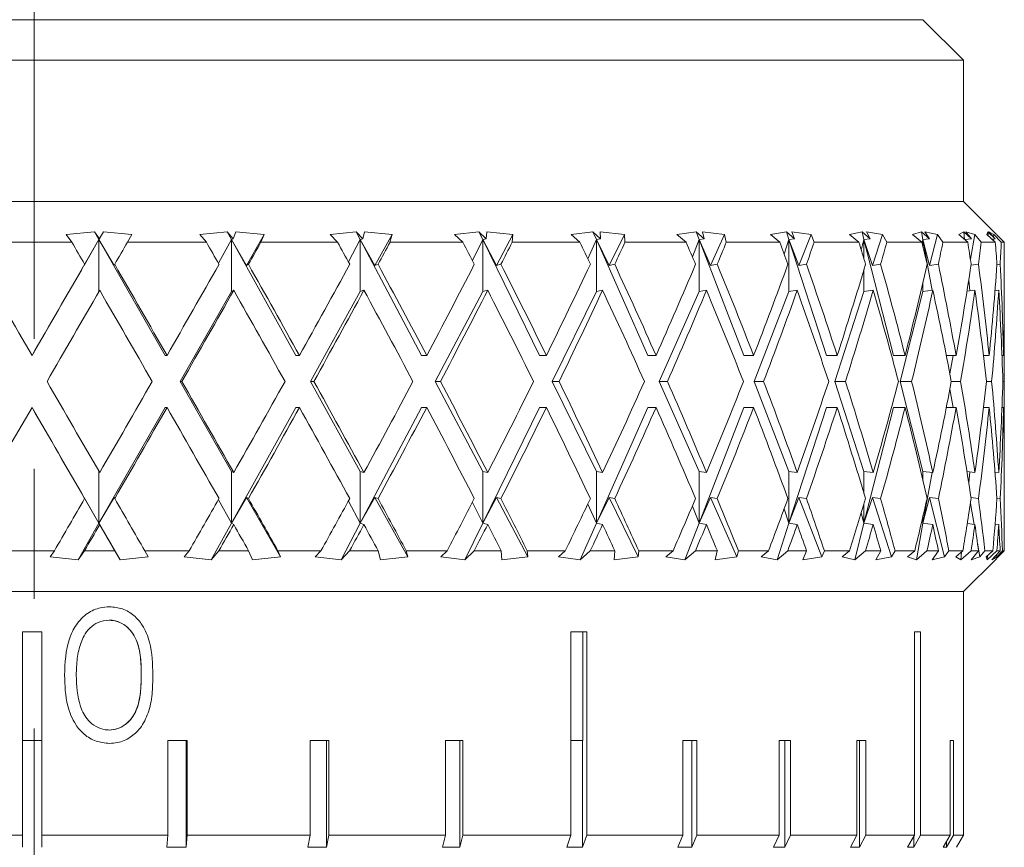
# Model space of a CAD drawing. Header units: inches. Extents: x 1.4 to 20.8, y 1.5 to 16.6.
# Tile 7 of 22: x 11.03 to 11.787, y 2.745 to 3.382. Entities that reach past the tile are written whole.
import ezdxf

# ---------------------------------------------------------------- set-up
doc = ezdxf.new("R2010")
doc.units = ezdxf.units.IN
doc.header["$MEASUREMENT"] = 0
doc.linetypes.add('CENTERX2', pattern=[0.8, 0.5, -0.1, 0.1, -0.1])
doc.layers.add('SLD-0', color=7, linetype='Continuous')

msp = doc.modelspace()

# ---------------------------------------------------------------- linework, layer by layer
at = {"color": 7, "linetype": 'Continuous', "lineweight": 15}
for p, q in [((10.35731, 3.38205), (11.72481, 3.38205)), ((11.75606, 3.3508), (11.72481, 3.38205)), ((11.75606, 3.3508), (10.32606, 3.3508)), ((11.75606, 3.24205), (11.75606, 3.3508)), ((11.75606, 3.24205), (10.32606, 3.24205)), ((11.7812, 3.21691), (11.75606, 3.24205)), ((11.0909, 3.21279), (11.03942, 3.12362)), ((11.0875, 3.21875), (11.06574, 3.21679)), ((11.06574, 3.21679), (11.07004, 3.2108)), ((11.0909, 3.21279), (11.07941, 3.19289)), ((11.09128, 3.21346), (11.0875, 3.21875)), ((11.0909, 3.21279), (11.0875, 3.21875)), ((11.09435, 3.21875), (11.0909, 3.21279)), ((11.09128, 3.21346), (11.0909, 3.21279)), ((11.1419, 3.12362), (11.0909, 3.21279)), ((11.0909, 3.21279), (11.10251, 3.19289)), ((11.0909, 3.17282), (11.0909, 3.21279)), ((11.09435, 3.21875), (11.09128, 3.21346)), ((11.11631, 3.21679), (11.09435, 3.21875)), ((11.11283, 3.2108), (11.11631, 3.21679)), ((11.18959, 3.21875), (11.16847, 3.21679)), ((11.16847, 3.21679), (11.17354, 3.2108)), ((11.1929, 3.21279), (11.18274, 3.19466)), ((11.19404, 3.21346), (11.18959, 3.21875)), ((11.1929, 3.21279), (11.18959, 3.21875)), ((11.19404, 3.21346), (11.1929, 3.21279)), ((11.1929, 3.17279), (11.1929, 3.21279)), ((11.24242, 3.12362), (11.1929, 3.21279)), ((11.1929, 3.21279), (11.2044, 3.19289)), ((11.19631, 3.21875), (11.19404, 3.21346)), ((11.21807, 3.21679), (11.19631, 3.21875)), ((11.2044, 3.19289), (11.21807, 3.21679)), ((11.21551, 3.2108), (11.21807, 3.21679)), ((11.2888, 3.21875), (11.26871, 3.21679)), ((11.26871, 3.21679), (11.27446, 3.2108)), ((11.29194, 3.21279), (11.28279, 3.19563)), ((11.29383, 3.21346), (11.2888, 3.21875)), ((11.29194, 3.21279), (11.2888, 3.21875)), ((11.29383, 3.21346), (11.29194, 3.21279)), ((11.29194, 3.17279), (11.29194, 3.21279)), ((11.33902, 3.12362), (11.29194, 3.21279)), ((11.29194, 3.21279), (11.3031, 3.19289)), ((11.29525, 3.21875), (11.29383, 3.21346)), ((11.31638, 3.21679), (11.29525, 3.21875)), ((11.3031, 3.19289), (11.31638, 3.21679)), ((11.31479, 3.2108), (11.31638, 3.21679)), ((11.38318, 3.21875), (11.36453, 3.21679)), ((11.36453, 3.21679), (11.37084, 3.2108)), ((11.3861, 3.21279), (11.37814, 3.19672)), ((11.38869, 3.21346), (11.38318, 3.21875)), ((11.3861, 3.21279), (11.38318, 3.21875)), ((11.38869, 3.21346), (11.3861, 3.21279)), ((11.3861, 3.17279), (11.3861, 3.21279)), ((11.42982, 3.12362), (11.3861, 3.21279)), ((11.3861, 3.21279), (11.39671, 3.19289)), ((11.38925, 3.21875), (11.38869, 3.21346)), ((11.40933, 3.21679), (11.38925, 3.21875)), ((11.39671, 3.19289), (11.40933, 3.21679)), ((11.40875, 3.2108), (11.40933, 3.21679)), ((11.4709, 3.21875), (11.45405, 3.21679)), ((11.45405, 3.21679), (11.46079, 3.2108)), ((11.47354, 3.21279), (11.46692, 3.19798)), ((11.47679, 3.21346), (11.4709, 3.21875)), ((11.47354, 3.21279), (11.4709, 3.21875)), ((11.47679, 3.21346), (11.47354, 3.21279)), ((11.47354, 3.17279), (11.47354, 3.21279)), ((11.51306, 3.12362), (11.47354, 3.21279)), ((11.47354, 3.21279), (11.4834, 3.19289)), ((11.49512, 3.21679), (11.47647, 3.21875)), ((11.47647, 3.21875), (11.47679, 3.21346)), ((11.4834, 3.19289), (11.49512, 3.21679)), ((11.49555, 3.2108), (11.49512, 3.21679)), ((11.55026, 3.21875), (11.53553, 3.21679)), ((11.53553, 3.21679), (11.54258, 3.2108)), ((11.55257, 3.21279), (11.54739, 3.19955)), ((11.55641, 3.21346), (11.55026, 3.21875)), ((11.55257, 3.21279), (11.55026, 3.21875)), ((11.55641, 3.21346), (11.55257, 3.21279)), ((11.55257, 3.17279), (11.55257, 3.21279)), ((11.5871, 3.12362), (11.55257, 3.21279)), ((11.55257, 3.21279), (11.56147, 3.19289)), ((11.57207, 3.21679), (11.55521, 3.21875)), ((11.55521, 3.21875), (11.55641, 3.21346)), ((11.56147, 3.19289), (11.57207, 3.21679)), ((11.5735, 3.2108), (11.57207, 3.21679)), ((11.61971, 3.21875), (11.60738, 3.21679)), ((11.60738, 3.21679), (11.61461, 3.2108)), ((11.62164, 3.21279), (11.61799, 3.20164)), ((11.62599, 3.21346), (11.61971, 3.21875)), ((11.62164, 3.21279), (11.61971, 3.21875)), ((11.62599, 3.21346), (11.62164, 3.21279)), ((11.62164, 3.17279), (11.62164, 3.21279)), ((11.65052, 3.12362), (11.62164, 3.21279)), ((11.62164, 3.21279), (11.62942, 3.19289)), ((11.63868, 3.21679), (11.62395, 3.21875)), ((11.62395, 3.21875), (11.62599, 3.21346)), ((11.62942, 3.19289), (11.63868, 3.21679)), ((11.64109, 3.2108), (11.63868, 3.21679)), ((11.67789, 3.21875), (11.66822, 3.21679)), ((11.66822, 3.21679), (11.67547, 3.2108)), ((11.67941, 3.21279), (11.67733, 3.2047)), ((11.6842, 3.21346), (11.67789, 3.21875)), ((11.67941, 3.21279), (11.67789, 3.21875)), ((11.6842, 3.21346), (11.67941, 3.21279)), ((11.67941, 3.1978), (11.67941, 3.21279)), ((11.70208, 3.12362), (11.67941, 3.21279)), ((11.67941, 3.21279), (11.68592, 3.19289)), ((11.69366, 3.21679), (11.68134, 3.21875)), ((11.68134, 3.21875), (11.6842, 3.21346)), ((11.68592, 3.19289), (11.69366, 3.21679)), ((11.697, 3.2108), (11.69366, 3.21679)), ((11.72368, 3.21875), (11.71684, 3.21679)), ((11.71684, 3.21679), (11.72398, 3.2108)), ((11.72988, 3.21346), (11.72368, 3.21875)), ((11.72475, 3.21279), (11.72368, 3.21875)), ((11.72475, 3.21279), (11.72421, 3.20983)), ((11.72988, 3.21346), (11.72475, 3.21279)), ((11.72475, 3.20752), (11.72475, 3.21279)), ((11.73177, 3.17371), (11.72475, 3.21279)), ((11.72475, 3.21279), (11.72986, 3.19289)), ((11.73594, 3.21679), (11.72626, 3.21875)), ((11.72626, 3.21875), (11.72988, 3.21346)), ((11.72986, 3.19289), (11.73594, 3.21679)), ((11.74014, 3.2108), (11.73594, 3.21679)), ((11.75618, 3.21875), (11.75232, 3.21679)), ((11.75232, 3.21679), (11.75921, 3.2108)), ((11.76216, 3.21346), (11.75618, 3.21875)), ((11.75677, 3.21292), (11.75618, 3.21875)), ((11.76216, 3.21346), (11.7569, 3.21281)), ((11.76469, 3.21679), (11.75786, 3.21875)), ((11.75786, 3.21875), (11.76216, 3.21346)), ((11.76125, 3.19762), (11.76469, 3.21679)), ((11.76967, 3.2108), (11.76469, 3.21679)), ((11.77476, 3.21875), (11.77395, 3.21679)), ((11.77395, 3.21679), (11.78045, 3.2108)), ((11.7804, 3.21346), (11.77476, 3.21875)), ((11.77482, 3.21599), (11.77476, 3.21875)), ((11.77936, 3.21679), (11.7755, 3.21875)), ((11.7755, 3.21875), (11.7804, 3.21346)), ((11.7804, 3.21346), (11.77789, 3.21316)), ((11.7789, 3.21223), (11.779, 3.21329)), ((11.77916, 3.2148), (11.77936, 3.21679)), ((11.78503, 3.2108), (11.77936, 3.21679)), ((11.78131, 3.21679), (11.783, 3.2151)), ((11.78731, 3.2108), (11.783, 3.2151)), ((11.07004, 3.2108), (11.00876, 3.2108)), ((11.17354, 3.2108), (11.11283, 3.2108)), ((11.27446, 3.2108), (11.21551, 3.2108)), ((11.37084, 3.2108), (11.31479, 3.2108)), ((11.46079, 3.2108), (11.40875, 3.2108)), ((11.54258, 3.2108), (11.49555, 3.2108)), ((11.61461, 3.2108), (11.5735, 3.2108)), ((11.67547, 3.2108), (11.64109, 3.2108)), ((11.72398, 3.2108), (11.697, 3.2108)), ((11.75921, 3.2108), (11.74014, 3.2108)), ((11.78045, 3.2108), (11.76967, 3.2108)), ((11.78731, 3.2108), (11.78503, 3.2108)), ((11.78731, 3.1716), (11.78731, 3.2108)), ((11.07941, 3.19289), (11.0799, 3.19377)), ((11.10251, 3.19289), (11.103, 3.19377)), ((11.2044, 3.19289), (11.2059, 3.19377)), ((11.3031, 3.19289), (11.30559, 3.19377)), ((11.39671, 3.19289), (11.40013, 3.19377)), ((11.4834, 3.19289), (11.48768, 3.19377)), ((11.56147, 3.19289), (11.56653, 3.19377)), ((11.62942, 3.19289), (11.63517, 3.19377)), ((11.67941, 3.17279), (11.67941, 3.18973)), ((11.68592, 3.19289), (11.69223, 3.19377)), ((11.72986, 3.19289), (11.73662, 3.19377)), ((11.76172, 3.19306), (11.76748, 3.19377)), ((11.7817, 3.19347), (11.78419, 3.19377)), ((11.7608, 3.17329), (11.75996, 3.18152)), ((11.19459, 3.17378), (11.1929, 3.17279)), ((11.29473, 3.17378), (11.29194, 3.17279)), ((11.38994, 3.17378), (11.3861, 3.17279)), ((11.47835, 3.17378), (11.47354, 3.17279)), ((11.55825, 3.17378), (11.55257, 3.17279)), ((11.62809, 3.17378), (11.62164, 3.17279)), ((11.6865, 3.17378), (11.67941, 3.17279)), ((11.72475, 3.17279), (11.72475, 3.17999)), ((11.73235, 3.17378), (11.72475, 3.17279)), ((11.76474, 3.17378), (11.75863, 3.17302)), ((11.78305, 3.17378), (11.78019, 3.17344)), ((11.15334, 3.10362), (11.1929, 3.17279)), ((11.25353, 3.10362), (11.29194, 3.17279)), ((11.34958, 3.10362), (11.3861, 3.17279)), ((11.43963, 3.10362), (11.47354, 3.17279)), ((11.52192, 3.10362), (11.55257, 3.17279)), ((11.59485, 3.10362), (11.62164, 3.17279)), ((11.657, 3.10362), (11.67941, 3.17279)), ((11.70716, 3.10362), (11.72475, 3.17279)), ((11.78731, 3.07564), (11.78731, 3.1316)), ((11.03942, 3.12362), (11.0394, 3.12362)), ((11.1419, 3.12362), (11.14327, 3.12362)), ((11.24242, 3.12362), (11.24516, 3.12362)), ((11.33902, 3.12362), (11.34307, 3.12362)), ((11.42982, 3.12362), (11.4351, 3.12362)), ((11.51306, 3.12362), (11.51947, 3.12362)), ((11.5871, 3.12362), (11.59452, 3.12362)), ((11.65052, 3.12362), (11.6588, 3.12362)), ((11.70208, 3.12362), (11.71106, 3.12362)), ((11.74275, 3.12362), (11.75027, 3.12362)), ((11.74545, 3.10967), (11.74795, 3.12362)), ((11.77127, 3.12362), (11.77568, 3.12362)), ((11.78558, 3.12362), (11.7868, 3.12362)), ((11.1929, 3.03445), (11.15334, 3.10362)), ((11.15334, 3.10362), (11.1547, 3.10362)), ((11.29194, 3.03445), (11.25353, 3.10362)), ((11.25353, 3.10362), (11.25624, 3.10362)), ((11.3861, 3.03445), (11.34958, 3.10362)), ((11.34958, 3.10362), (11.35359, 3.10362)), ((11.47354, 3.03445), (11.43963, 3.10362)), ((11.43963, 3.10362), (11.44486, 3.10362)), ((11.55257, 3.03445), (11.52192, 3.10362)), ((11.52192, 3.10362), (11.52827, 3.10362)), ((11.62164, 3.03445), (11.59485, 3.10362)), ((11.59485, 3.10362), (11.6022, 3.10362)), ((11.67941, 3.03445), (11.657, 3.10362)), ((11.657, 3.10362), (11.6652, 3.10362)), ((11.72475, 3.03445), (11.70716, 3.10362)), ((11.70716, 3.10362), (11.71606, 3.10362)), ((11.74659, 3.10362), (11.75378, 3.10362)), ((11.77356, 3.10362), (11.77762, 3.10362)), ((11.78628, 3.10362), (11.78713, 3.10362)), ((11.74795, 3.08362), (11.74545, 3.09757)), ((11.03942, 3.08362), (11.0394, 3.08362)), ((11.03942, 3.08362), (11.0909, 2.99445)), ((11.0909, 2.99445), (11.1419, 3.08362)), ((11.1419, 3.08362), (11.14327, 3.08362)), ((11.1929, 2.99445), (11.24242, 3.08362)), ((11.24242, 3.08362), (11.24516, 3.08362)), ((11.29194, 2.99445), (11.33902, 3.08362)), ((11.33902, 3.08362), (11.34307, 3.08362)), ((11.3861, 2.99445), (11.42982, 3.08362)), ((11.42982, 3.08362), (11.4351, 3.08362)), ((11.47354, 2.99445), (11.51306, 3.08362)), ((11.51306, 3.08362), (11.51947, 3.08362)), ((11.55257, 2.99445), (11.5871, 3.08362)), ((11.5871, 3.08362), (11.59452, 3.08362)), ((11.62164, 2.99445), (11.65052, 3.08362)), ((11.65052, 3.08362), (11.6588, 3.08362)), ((11.67941, 2.99445), (11.70208, 3.08362)), ((11.70208, 3.08362), (11.71106, 3.08362)), ((11.74275, 3.08362), (11.75027, 3.08362)), ((11.77127, 3.08362), (11.77568, 3.08362)), ((11.78558, 3.08362), (11.7868, 3.08362)), ((11.0909, 2.99445), (11.0909, 3.03442)), ((11.1929, 3.03445), (11.19459, 3.03346)), ((11.1929, 2.99445), (11.1929, 3.03445)), ((11.29194, 2.99445), (11.29194, 3.03445)), ((11.29194, 3.03445), (11.29473, 3.03346)), ((11.3861, 2.99445), (11.3861, 3.03445)), ((11.3861, 3.03445), (11.38994, 3.03346)), ((11.47354, 2.99445), (11.47354, 3.03445)), ((11.47354, 3.03445), (11.47835, 3.03346)), ((11.55257, 2.99445), (11.55257, 3.03445)), ((11.55257, 3.03445), (11.55825, 3.03346)), ((11.62164, 2.99445), (11.62164, 3.03445)), ((11.62164, 3.03445), (11.62809, 3.03346)), ((11.67941, 3.01751), (11.67941, 3.03445)), ((11.67941, 3.03445), (11.6865, 3.03346)), ((11.72475, 3.02725), (11.72475, 3.03445)), ((11.72475, 3.03445), (11.73235, 3.03346)), ((11.72475, 2.99445), (11.73177, 3.03353)), ((11.75863, 3.03422), (11.76474, 3.03346)), ((11.75996, 3.02572), (11.7608, 3.03395)), ((11.78019, 3.0338), (11.78305, 3.03346)), ((11.78731, 2.99137), (11.78731, 3.03564)), ((11.07941, 3.01435), (11.0909, 2.99445)), ((11.0799, 3.01347), (11.07941, 3.01435)), ((11.10251, 3.01435), (11.0909, 2.99445)), ((11.103, 3.01347), (11.10251, 3.01435)), ((11.18274, 3.01258), (11.1929, 2.99445)), ((11.2044, 3.01435), (11.1929, 2.99445)), ((11.2059, 3.01347), (11.2044, 3.01435)), ((11.2305, 2.96871), (11.2044, 3.01435)), ((11.28279, 3.01161), (11.29194, 2.99445)), ((11.3031, 3.01435), (11.29194, 2.99445)), ((11.30559, 3.01347), (11.3031, 3.01435)), ((11.32845, 2.96871), (11.3031, 3.01435)), ((11.37814, 3.01053), (11.3861, 2.99445)), ((11.39671, 3.01435), (11.3861, 2.99445)), ((11.40013, 3.01347), (11.39671, 3.01435)), ((11.42081, 2.96871), (11.39671, 3.01435)), ((11.46692, 3.00926), (11.47354, 2.99445)), ((11.4834, 3.01435), (11.47354, 2.99445)), ((11.48768, 3.01347), (11.4834, 3.01435)), ((11.50577, 2.96871), (11.4834, 3.01435)), ((11.54739, 3.00769), (11.55257, 2.99445)), ((11.56147, 3.01435), (11.55257, 2.99445)), ((11.56653, 3.01347), (11.56147, 3.01435)), ((11.5817, 2.96871), (11.56147, 3.01435)), ((11.62942, 3.01435), (11.62164, 2.99445)), ((11.63517, 3.01347), (11.62942, 3.01435)), ((11.6471, 2.96871), (11.62942, 3.01435)), ((11.68592, 3.01435), (11.67941, 2.99445)), ((11.67941, 2.99445), (11.67941, 3.00944)), ((11.69223, 3.01347), (11.68592, 3.01435)), ((11.7007, 2.96871), (11.68592, 3.01435)), ((11.72986, 3.01435), (11.72475, 2.99445)), ((11.73662, 3.01347), (11.72986, 3.01435)), ((11.74146, 2.96871), (11.72986, 3.01435)), ((11.76414, 2.99353), (11.76125, 3.00962)), ((11.76748, 3.01347), (11.76172, 3.01419)), ((11.78419, 3.01347), (11.7817, 3.01377)), ((11.61799, 3.0056), (11.62164, 2.99445)), ((11.67733, 3.00255), (11.67941, 2.99445)), ((11.72475, 2.99445), (11.72475, 2.99972)), ((11.07487, 2.9664), (11.0909, 2.99445)), ((11.0909, 2.99445), (11.09146, 2.99346)), ((11.0909, 2.99445), (11.1071, 2.9664)), ((11.17733, 2.9664), (11.1929, 2.99445)), ((11.1929, 2.99445), (11.19459, 2.99346)), ((11.27714, 2.9664), (11.29194, 2.99445)), ((11.29194, 2.99445), (11.29473, 2.99346)), ((11.37235, 2.9664), (11.3861, 2.99445)), ((11.3861, 2.99445), (11.38994, 2.99346)), ((11.46112, 2.9664), (11.47354, 2.99445)), ((11.47354, 2.99445), (11.47835, 2.99346)), ((11.54171, 2.9664), (11.55257, 2.99445)), ((11.55257, 2.99445), (11.55825, 2.99346)), ((11.61255, 2.9664), (11.62164, 2.99445)), ((11.62164, 2.99445), (11.62809, 2.99346)), ((11.67227, 2.9664), (11.67941, 2.99445)), ((11.67941, 2.99445), (11.6865, 2.99346)), ((11.71971, 2.9664), (11.72475, 2.99445)), ((11.72421, 2.99741), (11.72475, 2.99445)), ((11.72475, 2.99445), (11.73235, 2.99346)), ((11.75885, 2.99419), (11.76474, 2.99346)), ((11.78024, 2.9938), (11.78305, 2.99346)), ((11.76859, 2.96871), (11.76671, 2.97919)), ((11.02219, 2.9733), (11.05661, 2.9733)), ((11.05661, 2.9733), (11.05331, 2.96871)), ((11.07487, 2.9664), (11.07981, 2.9733)), ((11.07981, 2.9733), (11.1031, 2.9733)), ((11.1031, 2.9733), (11.1071, 2.9664)), ((11.12886, 2.96871), (11.1262, 2.9733)), ((11.1262, 2.9733), (11.16029, 2.9733)), ((11.16029, 2.9733), (11.1564, 2.96871)), ((11.17733, 2.9664), (11.18315, 2.9733)), ((11.18315, 2.9733), (11.20599, 2.9733)), ((11.20599, 2.9733), (11.20894, 2.9664)), ((11.2305, 2.96871), (11.22855, 2.9733)), ((11.22855, 2.9733), (11.26166, 2.9733)), ((11.26166, 2.9733), (11.25724, 2.96871)), ((11.27714, 2.9664), (11.28372, 2.9733)), ((11.28372, 2.9733), (11.30568, 2.9733)), ((11.30568, 2.9733), (11.30752, 2.9664)), ((11.32845, 2.96871), (11.32725, 2.9733)), ((11.32725, 2.9733), (11.35873, 2.9733)), ((11.35873, 2.9733), (11.35387, 2.96871)), ((11.37235, 2.9664), (11.37957, 2.9733)), ((11.37957, 2.9733), (11.40021, 2.9733)), ((11.40021, 2.9733), (11.40091, 2.9664)), ((11.42081, 2.96871), (11.42038, 2.9733)), ((11.42038, 2.9733), (11.44961, 2.9733)), ((11.44961, 2.9733), (11.44442, 2.96871)), ((11.46112, 2.9664), (11.46884, 2.9733)), ((11.46884, 2.9733), (11.48776, 2.9733)), ((11.48776, 2.9733), (11.48729, 2.9664)), ((11.50577, 2.96871), (11.50613, 2.9733)), ((11.50613, 2.9733), (11.53255, 2.9733)), ((11.53255, 2.9733), (11.52711, 2.96871)), ((11.54171, 2.9664), (11.54977, 2.9733)), ((11.54977, 2.9733), (11.5666, 2.9733)), ((11.5666, 2.9733), (11.565, 2.9664)), ((11.5817, 2.96871), (11.58283, 2.9733)), ((11.58283, 2.9733), (11.60592, 2.9733)), ((11.60592, 2.9733), (11.60034, 2.96871)), ((11.61255, 2.9664), (11.62081, 2.9733)), ((11.62081, 2.9733), (11.63522, 2.9733)), ((11.63522, 2.9733), (11.6325, 2.9664)), ((11.6471, 2.96871), (11.64898, 2.9733)), ((11.64898, 2.9733), (11.66829, 2.9733)), ((11.66829, 2.9733), (11.66269, 2.96871)), ((11.67227, 2.9664), (11.68056, 2.9733)), ((11.68056, 2.9733), (11.69228, 2.9733)), ((11.69228, 2.9733), (11.68849, 2.9664)), ((11.7007, 2.96871), (11.7033, 2.9733)), ((11.7033, 2.9733), (11.71846, 2.9733)), ((11.71846, 2.9733), (11.71294, 2.96871)), ((11.71971, 2.9664), (11.72787, 2.9733)), ((11.72787, 2.9733), (11.73666, 2.9733)), ((11.73666, 2.9733), (11.73188, 2.9664)), ((11.74146, 2.96871), (11.74473, 2.9733)), ((11.74473, 2.9733), (11.75544, 2.9733)), ((11.75544, 2.9733), (11.75011, 2.96871)), ((11.75394, 2.9664), (11.7618, 2.9733)), ((11.75394, 2.9664), (11.75456, 2.97254)), ((11.7618, 2.9733), (11.7675, 2.9733)), ((11.7675, 2.9733), (11.76182, 2.9664)), ((11.76859, 2.96871), (11.77246, 2.9733)), ((11.77246, 2.9733), (11.77851, 2.9733)), ((11.77851, 2.9733), (11.77348, 2.96871)), ((11.77429, 2.9664), (11.78171, 2.9733)), ((11.77429, 2.9664), (11.77436, 2.96951)), ((11.7842, 2.9733), (11.77774, 2.9664)), ((11.78156, 2.96871), (11.7814, 2.97031)), ((11.78156, 2.96871), (11.78596, 2.9733)), ((11.78171, 2.9733), (11.7842, 2.9733)), ((11.78192, 2.96796), (11.78555, 2.97163)), ((11.78724, 2.9733), (11.7826, 2.96871)), ((11.78596, 2.9733), (11.78724, 2.9733)), ((11.05331, 2.96871), (11.07487, 2.9664)), ((11.1071, 2.9664), (11.12886, 2.96871)), ((11.1564, 2.96871), (11.17733, 2.9664)), ((11.20894, 2.9664), (11.2305, 2.96871)), ((11.25724, 2.96871), (11.27714, 2.9664)), ((11.30752, 2.9664), (11.32845, 2.96871)), ((11.35387, 2.96871), (11.37235, 2.9664)), ((11.40091, 2.9664), (11.42081, 2.96871)), ((11.44442, 2.96871), (11.46112, 2.9664)), ((11.48729, 2.9664), (11.50577, 2.96871)), ((11.52711, 2.96871), (11.54171, 2.9664)), ((11.565, 2.9664), (11.5817, 2.96871)), ((11.60034, 2.96871), (11.61255, 2.9664)), ((11.6325, 2.9664), (11.6471, 2.96871)), ((11.66269, 2.96871), (11.67227, 2.9664)), ((11.68849, 2.9664), (11.7007, 2.96871)), ((11.71294, 2.96871), (11.71971, 2.9664)), ((11.73188, 2.9664), (11.74146, 2.96871)), ((11.75011, 2.96871), (11.75394, 2.9664)), ((11.75606, 2.94205), (11.78123, 2.96722)), ((11.76182, 2.9664), (11.76859, 2.96871)), ((11.77348, 2.96871), (11.77429, 2.9664)), ((11.77774, 2.9664), (11.78156, 2.96871)), ((11.7826, 2.96871), (11.78119, 2.96726)), ((11.75606, 2.94205), (10.32606, 2.94205)), ((11.75606, 2.82724), (11.75606, 2.94205)), ((11.09868, 2.91996), (11.09865, 2.91996)), ((11.04697, 2.91105), (11.03197, 2.91105)), ((11.03197, 2.91105), (11.03197, 2.75455)), ((11.03198, 2.91105), (11.03198, 2.82724)), ((11.04697, 2.75455), (11.04697, 2.91105)), ((11.46609, 2.91105), (11.45394, 2.91105)), ((11.45394, 2.91105), (11.45394, 2.75455)), ((11.46319, 2.82724), (11.46319, 2.91105)), ((11.46609, 2.75455), (11.46609, 2.91105)), ((11.72287, 2.91105), (11.7182, 2.91105)), ((11.7182, 2.91105), (11.7182, 2.75455)), ((11.72287, 2.75455), (11.72287, 2.91105)), ((11.12344, 2.87765), (11.12342, 2.87765)), ((11.09868, 2.83535), (11.09865, 2.83535)), ((11.03198, 2.82724), (11.03198, 2.74509)), ((11.04697, 2.82724), (11.03198, 2.82724)), ((11.15874, 2.82724), (11.14392, 2.82724)), ((11.14392, 2.82724), (11.14392, 2.75455)), ((11.1579, 2.74509), (11.1579, 2.82724)), ((11.15874, 2.75455), (11.15874, 2.82724)), ((11.26762, 2.82724), (11.25334, 2.82724)), ((11.25334, 2.82724), (11.25334, 2.75455)), ((11.26594, 2.74509), (11.26594, 2.82724)), ((11.26762, 2.75455), (11.26762, 2.82724)), ((11.37092, 2.82724), (11.35754, 2.82724)), ((11.35754, 2.82724), (11.35754, 2.75455)), ((11.36845, 2.74509), (11.36845, 2.82724)), ((11.37092, 2.75455), (11.37092, 2.82724)), ((11.46319, 2.82724), (11.45394, 2.82724)), ((11.46289, 2.74509), (11.46289, 2.82724)), ((11.5508, 2.82724), (11.54017, 2.82724)), ((11.54017, 2.82724), (11.54017, 2.75455)), ((11.54695, 2.74509), (11.54695, 2.82724)), ((11.5508, 2.75455), (11.5508, 2.82724)), ((11.62296, 2.82724), (11.61412, 2.82724)), ((11.61412, 2.82724), (11.61412, 2.75455)), ((11.61855, 2.74509), (11.61855, 2.82724)), ((11.62296, 2.75455), (11.62296, 2.82724)), ((11.68079, 2.82724), (11.67395, 2.82724)), ((11.67395, 2.82724), (11.67395, 2.75455)), ((11.67593, 2.74509), (11.67593, 2.82724)), ((11.68079, 2.75455), (11.68079, 2.82724)), ((11.74816, 2.82724), (11.74578, 2.82724)), ((11.74578, 2.82724), (11.74578, 2.75455)), ((11.74816, 2.75455), (11.74816, 2.82724)), ((11.75606, 2.82724), (11.756, 2.82724)), ((11.756, 2.82724), (11.756, 2.75455)), ((11.75604, 2.75455), (11.75604, 2.82724)), ((10.93505, 2.75455), (11.03197, 2.75455)), ((11.03197, 2.75455), (11.03198, 2.74509)), ((11.04697, 2.75455), (11.14392, 2.75455)), ((11.04698, 2.74509), (11.04697, 2.75455)), ((11.14392, 2.75455), (11.14308, 2.74509)), ((11.1579, 2.74509), (11.15874, 2.75455)), ((11.15874, 2.75455), (11.25334, 2.75455)), ((11.25334, 2.75455), (11.25167, 2.74509)), ((11.26594, 2.74509), (11.26762, 2.75455)), ((11.26762, 2.75455), (11.35754, 2.75455)), ((11.35754, 2.75455), (11.35507, 2.74509)), ((11.36845, 2.74509), (11.37092, 2.75455)), ((11.37092, 2.75455), (11.45394, 2.75455)), ((11.45394, 2.75455), (11.45074, 2.74509)), ((11.46289, 2.74509), (11.46609, 2.75455)), ((11.46609, 2.75455), (11.54017, 2.75455)), ((11.54017, 2.75455), (11.53632, 2.74509)), ((11.54695, 2.74509), (11.5508, 2.75455)), ((11.5508, 2.75455), (11.61412, 2.75455)), ((11.61412, 2.75455), (11.60971, 2.74509)), ((11.61855, 2.74509), (11.62296, 2.75455)), ((11.62296, 2.75455), (11.67395, 2.75455)), ((11.67395, 2.75455), (11.66909, 2.74509)), ((11.67593, 2.74509), (11.68079, 2.75455)), ((11.68079, 2.75455), (11.7182, 2.75455)), ((11.7182, 2.75455), (11.71301, 2.74509)), ((11.71768, 2.74509), (11.72287, 2.75455)), ((11.71768, 2.74509), (11.71768, 2.7536)), ((11.72287, 2.75455), (11.74578, 2.75455)), ((11.74578, 2.75455), (11.74039, 2.74509)), ((11.74277, 2.74509), (11.74816, 2.75455)), ((11.74816, 2.75455), (11.756, 2.75455)), ((11.756, 2.75455), (11.75054, 2.74509)), ((11.75057, 2.74509), (11.75604, 2.75455)), ((11.1579, 2.74509), (11.14308, 2.74509)), ((11.26594, 2.74509), (11.25167, 2.74509)), ((11.36845, 2.74509), (11.35507, 2.74509)), ((11.46289, 2.74509), (11.45074, 2.74509)), ((11.54695, 2.74509), (11.53632, 2.74509)), ((11.61855, 2.74509), (11.60971, 2.74509)), ((11.67593, 2.74509), (11.66909, 2.74509)), ((11.71768, 2.74509), (11.71301, 2.74509)), ((11.74277, 2.74509), (11.74039, 2.74509)), ((11.74277, 2.74509), (11.74277, 2.74926)), ((11.75057, 2.74509), (11.75057, 2.74515))]:
    msp.add_line(p, q, dxfattribs=at)
for centre, major_axis, ratio, start_param, end_param in [((11.04106, 3.08362), (-0.74228, 1.29179), 0.05952, 4.763527, 4.776755), ((11.04106, 3.08362), (0.74625, 1.29254), 0.000964, 1.472799, 1.486028), ((11.04106, 3.08362), (-0.72999, 1.28956), 0.120137, 4.729812, 4.74304), ((11.04106, 3.08362), (0.74228, 1.29179), 0.05952, 4.831901, 4.84513), ((11.04106, 3.08362), (-0.70902, 1.28616), 0.180981, 4.698274, 4.711502), ((11.04106, 3.08362), (0.72999, 1.28956), 0.120137, 4.865616, 4.878844), ((11.04106, 3.08362), (-0.67867, 1.28206), 0.242039, 4.670282, 4.683511), ((11.04106, 3.08362), (0.70902, 1.28616), 0.180981, 4.897154, 4.910382), ((11.04106, 3.08362), (-0.63784, 1.278), 0.303099, 4.647578, 4.660806), ((11.04106, 3.08362), (0.67867, 1.28206), 0.242039, 4.925145, 4.938374), ((11.04106, 3.08362), (-0.5848, 1.27493), 0.363603, 4.632453, 4.645681), ((11.04106, 3.08362), (0.63784, 1.278), 0.303099, 4.94785, 4.961078), ((11.04106, 3.08362), (-0.51703, 1.27396), 0.422398, 4.627937, 4.641165), ((11.04106, 3.08362), (0.5848, 1.27493), 0.363603, 4.962975, 4.976203), ((11.04106, 3.08362), (-0.43111, 1.27606), 0.477352, 4.637821, 4.651049), ((11.04106, 3.08362), (0.51703, 1.27396), 0.422398, 4.967491, 4.980719), ((11.04106, 3.08362), (-0.32328, 1.28136), 0.524905, 4.666048, 4.679276), ((11.04106, 3.08362), (0.43111, 1.27606), 0.477352, 4.957607, 4.970835), ((11.04106, 3.08362), (-0.1918, 1.28807), 0.559891, 4.714536, 4.727764), ((11.04106, 3.08362), (0.32328, 1.28136), 0.524905, 4.92938, 4.942608), ((11.04106, 3.08362), (-0.0415, 1.29232), 0.576555, 4.779199, 4.792427), ((11.04106, 3.08362), (0.1918, 1.28807), 0.559891, 4.880892, 4.89412), ((11.04106, 3.12362), (-0.74625, 1.29254), 0.000964, 1.515939, 1.57024), ((11.04106, 3.12362), (0.74625, 1.29254), 0.000964, 1.517051, 1.571353), ((11.04106, 3.12362), (-0.74228, 1.29179), 0.05952, 4.678202, 4.732503), ((11.04106, 3.12362), (0.74228, 1.29179), 0.05952, 4.746576, 4.800878), ((11.04106, 3.12362), (-0.72999, 1.28956), 0.120137, 4.644487, 4.698788), ((11.04106, 3.12362), (0.72999, 1.28956), 0.120137, 4.780291, 4.834593), ((11.04106, 3.12362), (-0.70902, 1.28616), 0.180981, 4.612949, 4.66725), ((11.04106, 3.12362), (0.70902, 1.28616), 0.180981, 4.811829, 4.866131), ((11.04106, 3.12362), (-0.67867, 1.28206), 0.242039, 4.584958, 4.639259), ((11.04106, 3.12362), (0.67867, 1.28206), 0.242039, 4.83982, 4.894122), ((11.04106, 3.12362), (-0.63784, 1.278), 0.303099, 4.562253, 4.616555), ((11.04106, 3.12362), (0.63784, 1.278), 0.303099, 4.862525, 4.916826), ((11.04106, 3.12362), (-0.5848, 1.27493), 0.363603, 4.547128, 4.60143), ((11.04106, 3.12362), (0.5848, 1.27493), 0.363603, 4.87765, 4.931951), ((11.04106, 3.12362), (-0.51703, 1.27396), 0.422398, 4.542612, 4.596913), ((11.04106, 3.12362), (0.51703, 1.27396), 0.422398, 4.882166, 4.936468), ((11.04106, 3.12362), (-0.43111, 1.27606), 0.477352, 4.552496, 4.606797), ((11.04106, 3.12362), (0.43111, 1.27606), 0.477352, 4.872282, 4.926584), ((11.04106, 3.12362), (-0.32328, 1.28136), 0.524905, 4.580723, 4.635024), ((11.04106, 3.12362), (0.32328, 1.28136), 0.524905, 4.844055, 4.898356), ((11.04106, 3.12362), (-0.1918, 1.28807), 0.559891, 4.629211, 4.683512), ((11.04106, 3.12362), (0.1918, 1.28807), 0.559891, 4.795567, 4.849868), ((11.04106, 3.12362), (-0.0415, 1.29232), 0.576555, 4.693874, 4.748176), ((11.04106, 3.08362), (0.74625, 1.29254), 0.000964, 1.501539, 1.555879), ((11.04106, 3.08362), (-0.74228, 1.29179), 0.05952, 4.693676, 4.748015), ((11.04106, 3.08362), (0.74228, 1.29179), 0.05952, 4.76205, 4.81639), ((11.04106, 3.08362), (-0.72999, 1.28956), 0.120137, 4.659961, 4.7143), ((11.04106, 3.08362), (0.72999, 1.28956), 0.120137, 4.795765, 4.850104), ((11.04106, 3.08362), (-0.70902, 1.28616), 0.180981, 4.628423, 4.682762), ((11.04106, 3.08362), (0.70902, 1.28616), 0.180981, 4.827303, 4.881642), ((11.04106, 3.08362), (-0.67867, 1.28206), 0.242039, 4.600432, 4.654771), ((11.04106, 3.08362), (0.67867, 1.28206), 0.242039, 4.855294, 4.909634), ((11.04106, 3.08362), (-0.63784, 1.278), 0.303099, 4.577727, 4.632066), ((11.04106, 3.08362), (0.63784, 1.278), 0.303099, 4.877999, 4.932338), ((11.04106, 3.08362), (-0.5848, 1.27493), 0.363603, 4.562602, 4.616941), ((11.04106, 3.08362), (0.5848, 1.27493), 0.363603, 4.893124, 4.947463), ((11.04106, 3.08362), (-0.51703, 1.27396), 0.422398, 4.558086, 4.612425), ((11.04106, 3.08362), (0.51703, 1.27396), 0.422398, 4.89764, 4.951979), ((11.04106, 3.08362), (-0.43111, 1.27606), 0.477352, 4.56797, 4.622309), ((11.04106, 3.08362), (0.43111, 1.27606), 0.477352, 4.887756, 4.942095), ((11.04106, 3.08362), (-0.32328, 1.28136), 0.524905, 4.596197, 4.650536), ((11.04106, 3.08362), (0.32328, 1.28136), 0.524905, 4.859529, 4.913868), ((11.04106, 3.08362), (-0.1918, 1.28807), 0.559891, 4.644685, 4.699024), ((11.04106, 3.08362), (0.1918, 1.28807), 0.559891, 4.811041, 4.86538), ((11.04106, 3.08362), (-0.0415, 1.29232), 0.576555, 4.709348, 4.763687), ((11.04106, 3.12362), (0.0415, 1.29232), 0.576555, 4.730904, 4.768036), ((11.04106, 3.08362), (0.0415, 1.29232), 0.576555, 4.746378, 4.78352), ((11.04106, 3.12362), (-0.74625, 1.29254), 0.000964, 1.585714, 1.640053), ((11.04106, 3.12362), (0.74228, 1.29179), 0.05952, 4.676763, 4.731102), ((11.04106, 3.12362), (-0.74228, 1.29179), 0.05952, 4.608388, 4.662728), ((11.04106, 3.12362), (0.72999, 1.28956), 0.120137, 4.710478, 4.764817), ((11.04106, 3.12362), (-0.72999, 1.28956), 0.120137, 4.574674, 4.629013), ((11.04106, 3.12362), (0.70902, 1.28616), 0.180981, 4.742016, 4.796355), ((11.04106, 3.12362), (-0.70902, 1.28616), 0.180981, 4.543136, 4.597475), ((11.04106, 3.12362), (0.67867, 1.28206), 0.242039, 4.770007, 4.824346), ((11.04106, 3.12362), (-0.67867, 1.28206), 0.242039, 4.515144, 4.569484), ((11.04106, 3.12362), (0.63784, 1.278), 0.303099, 4.792712, 4.847051), ((11.04106, 3.12362), (-0.63784, 1.278), 0.303099, 4.49244, 4.546779), ((11.04106, 3.12362), (0.5848, 1.27493), 0.363603, 4.807837, 4.862176), ((11.04106, 3.12362), (-0.5848, 1.27493), 0.363603, 4.477315, 4.531654), ((11.04106, 3.12362), (0.51703, 1.27396), 0.422398, 4.812353, 4.866692), ((11.04106, 3.12362), (-0.51703, 1.27396), 0.422398, 4.472799, 4.527138), ((11.04106, 3.12362), (0.43111, 1.27606), 0.477352, 4.802469, 4.856808), ((11.04106, 3.12362), (-0.43111, 1.27606), 0.477352, 4.482683, 4.537022), ((11.04106, 3.12362), (0.32328, 1.28136), 0.524905, 4.774242, 4.828581), ((11.04106, 3.12362), (-0.32328, 1.28136), 0.524905, 4.51091, 4.565249), ((11.04106, 3.12362), (0.1918, 1.28807), 0.559891, 4.725754, 4.780093), ((11.04106, 3.12362), (-0.1918, 1.28807), 0.559891, 4.559398, 4.613737), ((11.04106, 3.12362), (0.0415, 1.29232), 0.576555, 4.661091, 4.71543), ((11.04106, 3.12362), (-0.0415, 1.29232), 0.576555, 4.641258, 4.6784), ((11.04106, 3.08362), (0.74625, 1.29254), 0.000964, 1.571353, 1.625654), ((11.04106, 3.08362), (-0.74625, 1.29254), 0.000964, 1.57024, 1.624541), ((11.04106, 3.08362), (0.74228, 1.29179), 0.05952, 4.692275, 4.746576), ((11.04106, 3.08362), (-0.74228, 1.29179), 0.05952, 4.6239, 4.678202), ((11.04106, 3.08362), (0.72999, 1.28956), 0.120137, 4.72599, 4.780291), ((11.04106, 3.08362), (-0.72999, 1.28956), 0.120137, 4.590185, 4.644487), ((11.04106, 3.08362), (0.70902, 1.28616), 0.180981, 4.757528, 4.811829), ((11.04106, 3.08362), (-0.70902, 1.28616), 0.180981, 4.558647, 4.612949), ((11.04106, 3.08362), (0.67867, 1.28206), 0.242039, 4.785519, 4.83982), ((11.04106, 3.08362), (-0.67867, 1.28206), 0.242039, 4.530656, 4.584958), ((11.04106, 3.08362), (0.63784, 1.278), 0.303099, 4.808223, 4.862525), ((11.04106, 3.08362), (-0.63784, 1.278), 0.303099, 4.507952, 4.562253), ((11.04106, 3.08362), (0.5848, 1.27493), 0.363603, 4.823348, 4.87765), ((11.04106, 3.08362), (-0.5848, 1.27493), 0.363603, 4.492827, 4.547128), ((11.04106, 3.08362), (0.51703, 1.27396), 0.422398, 4.827865, 4.882166), ((11.04106, 3.08362), (-0.51703, 1.27396), 0.422398, 4.48831, 4.542612), ((11.04106, 3.08362), (0.43111, 1.27606), 0.477352, 4.817981, 4.872282), ((11.04106, 3.08362), (-0.43111, 1.27606), 0.477352, 4.498194, 4.552496), ((11.04106, 3.08362), (0.32328, 1.28136), 0.524905, 4.789754, 4.844055), ((11.04106, 3.08362), (-0.32328, 1.28136), 0.524905, 4.526422, 4.580723), ((11.04106, 3.08362), (0.1918, 1.28807), 0.559891, 4.741266, 4.795567), ((11.04106, 3.08362), (-0.1918, 1.28807), 0.559891, 4.57491, 4.629211), ((11.04106, 3.08362), (0.0415, 1.29232), 0.576555, 4.676602, 4.730904), ((11.04106, 3.08362), (-0.0415, 1.29232), 0.576555, 4.656742, 4.693874), ((11.04106, 3.12362), (0.74228, 1.29179), 0.05952, 4.630013, 4.661251), ((11.04106, 3.12362), (-0.74625, 1.29254), 0.000964, 1.655565, 1.686803), ((11.04106, 3.12362), (0.72999, 1.28956), 0.120137, 4.663728, 4.694966), ((11.04106, 3.12362), (-0.74228, 1.29179), 0.05952, 4.561638, 4.592877), ((11.04106, 3.12362), (0.70902, 1.28616), 0.180981, 4.695266, 4.726504), ((11.04106, 3.12362), (-0.72999, 1.28956), 0.120137, 4.527924, 4.559162), ((11.04106, 3.12362), (0.67867, 1.28206), 0.242039, 4.723257, 4.754495), ((11.04106, 3.12362), (-0.70902, 1.28616), 0.180981, 4.496386, 4.527624), ((11.04106, 3.12362), (0.63784, 1.278), 0.303099, 4.745962, 4.7772), ((11.04106, 3.12362), (-0.67867, 1.28206), 0.242039, 4.468394, 4.499633), ((11.04106, 3.12362), (0.5848, 1.27493), 0.363603, 4.761087, 4.792325), ((11.04106, 3.12362), (-0.63784, 1.278), 0.303099, 4.44569, 4.476928), ((11.04106, 3.12362), (0.51703, 1.27396), 0.422398, 4.765603, 4.796841), ((11.04106, 3.12362), (-0.5848, 1.27493), 0.363603, 4.430565, 4.461803), ((11.04106, 3.12362), (0.43111, 1.27606), 0.477352, 4.755719, 4.786957), ((11.04106, 3.12362), (-0.51703, 1.27396), 0.422398, 4.426049, 4.457287), ((11.04106, 3.12362), (0.32328, 1.28136), 0.524905, 4.727492, 4.75873), ((11.04106, 3.12362), (-0.43111, 1.27606), 0.477352, 4.435933, 4.467171), ((11.04106, 3.12362), (0.1918, 1.28807), 0.559891, 4.679004, 4.710242), ((11.04106, 3.12362), (-0.32328, 1.28136), 0.524905, 4.46416, 4.495398), ((11.04106, 3.12362), (0.0415, 1.29232), 0.576555, 4.614341, 4.645579), ((11.04106, 3.12362), (-0.1918, 1.28807), 0.559891, 4.512648, 4.543886), ((11.04106, 3.08362), (0.74228, 1.29179), 0.05952, 4.66112, 4.676763), ((11.04106, 3.08362), (-0.74625, 1.29254), 0.000964, 1.640053, 1.655697), ((11.04106, 3.08362), (0.72999, 1.28956), 0.120137, 4.694835, 4.710478), ((11.04106, 3.08362), (-0.74228, 1.29179), 0.05952, 4.592745, 4.608388), ((11.04106, 3.08362), (0.70902, 1.28616), 0.180981, 4.726373, 4.742016), ((11.04106, 3.08362), (-0.72999, 1.28956), 0.120137, 4.55903, 4.574674), ((11.04106, 3.08362), (0.67867, 1.28206), 0.242039, 4.754364, 4.770007), ((11.04106, 3.08362), (-0.70902, 1.28616), 0.180981, 4.527492, 4.543136), ((11.04106, 3.08362), (0.63784, 1.278), 0.303099, 4.777068, 4.792712), ((11.04106, 3.08362), (-0.67867, 1.28206), 0.242039, 4.499501, 4.515144), ((11.04106, 3.08362), (0.5848, 1.27493), 0.363603, 4.792193, 4.807837), ((11.04106, 3.08362), (-0.63784, 1.278), 0.303099, 4.476797, 4.49244), ((11.04106, 3.08362), (0.51703, 1.27396), 0.422398, 4.79671, 4.812353), ((11.04106, 3.08362), (-0.5848, 1.27493), 0.363603, 4.461672, 4.477315), ((11.04106, 3.08362), (0.43111, 1.27606), 0.477352, 4.786826, 4.802469), ((11.04106, 3.08362), (-0.51703, 1.27396), 0.422398, 4.457155, 4.472799), ((11.04106, 3.08362), (0.32328, 1.28136), 0.524905, 4.758598, 4.774242), ((11.04106, 3.08362), (-0.43111, 1.27606), 0.477352, 4.467039, 4.482683), ((11.04106, 3.08362), (0.1918, 1.28807), 0.559891, 4.71011, 4.725754), ((11.04106, 3.08362), (-0.32328, 1.28136), 0.524905, 4.495266, 4.51091), ((11.04106, 3.08362), (0.0415, 1.29232), 0.576555, 4.645447, 4.661091), ((11.04106, 3.08362), (-0.1918, 1.28807), 0.559891, 4.543754, 4.559398), ((11.04106, 3.12362), (-0.1135, 1.29092), 0.571353, 4.545633, 4.559702)]:
    msp.add_ellipse(centre, major_axis=major_axis, ratio=ratio, start_param=start_param, end_param=end_param, dxfattribs=at)
for points, knots in [([(11.06443, 2.87769), (11.06479, 2.88718), (11.06529, 2.90078), (11.07299, 2.91681), (11.08131, 2.9254), (11.0907, 2.92969), (11.09663, 2.93007), (11.09895, 2.93022)], [0, 0, 0, 0, 0.399586, 0.572314, 0.746577, 0.900855, 1, 1, 1, 1]), ([(11.09895, 2.93022), (11.10235, 2.9299), (11.10918, 2.92925), (11.11803, 2.92394), (11.12551, 2.91515), (11.13186, 2.89957), (11.13219, 2.8862), (11.13239, 2.87769)], [0, 0, 0, 0, 0.1457542, 0.2923457, 0.4307191, 0.6377565, 1, 1, 1, 1]), ([(11.09865, 2.91996), (11.09577, 2.91959), (11.0903, 2.91888), (11.08362, 2.91415), (11.07946, 2.90853), (11.07787, 2.90451), (11.07719, 2.90279)], [0, 0, 0, 0, 0.294035, 0.55817, 0.811958, 1, 1, 1, 1]), ([(11.12342, 2.87765), (11.12338, 2.88218), (11.12332, 2.89117), (11.12084, 2.90311), (11.11576, 2.91207), (11.10933, 2.91738), (11.10337, 2.91972), (11.09972, 2.91991), (11.09865, 2.91996)], [0, 0, 0, 0, 0.247162, 0.491385, 0.65814, 0.799853, 0.941646, 1, 1, 1, 1]), ([(11.12344, 2.87765), (11.12334, 2.88222), (11.12316, 2.89135), (11.12056, 2.90496), (11.11364, 2.91464), (11.10554, 2.91922), (11.10096, 2.91972), (11.09868, 2.91996)], [0, 0, 0, 0, 0.251085, 0.501371, 0.749628, 0.874877, 1, 1, 1, 1]), ([(11.07719, 2.90279), (11.07654, 2.90076), (11.07524, 2.8967), (11.07374, 2.88829), (11.07354, 2.8819), (11.07341, 2.87765)], [0, 0, 0, 0, 0.250489, 0.501053, 1, 1, 1, 1]), ([(11.09895, 2.82509), (11.09545, 2.82542), (11.08843, 2.82609), (11.07931, 2.83162), (11.07147, 2.8409), (11.06511, 2.85649), (11.06469, 2.86971), (11.06443, 2.87769)], [0, 0, 0, 0, 0.1487776, 0.2982784, 0.4402979, 0.6618374, 1, 1, 1, 1]), ([(11.07341, 2.87765), (11.07376, 2.86948), (11.0743, 2.85713), (11.08116, 2.8435), (11.08843, 2.83773), (11.09418, 2.83557), (11.09767, 2.83539), (11.09865, 2.83535)], [0, 0, 0, 0, 0.444288, 0.671123, 0.80839, 0.945842, 1, 1, 1, 1]), ([(11.09865, 2.83535), (11.10122, 2.83564), (11.10635, 2.83624), (11.11313, 2.8406), (11.11876, 2.84768), (11.12314, 2.86034), (11.12331, 2.87085), (11.12342, 2.87765)], [0, 0, 0, 0, 0.140185, 0.280819, 0.428539, 0.629748, 1, 1, 1, 1]), ([(11.09868, 2.83535), (11.10097, 2.83557), (11.10555, 2.83603), (11.11164, 2.83955), (11.11649, 2.84447), (11.12092, 2.85257), (11.12316, 2.86395), (11.12334, 2.87308), (11.12344, 2.87765)], [0, 0, 0, 0, 0.124874, 0.249889, 0.374726, 0.499789, 0.7495, 1, 1, 1, 1]), ([(11.13239, 2.87769), (11.13231, 2.87275), (11.13213, 2.8629), (11.12947, 2.84878), (11.12364, 2.83713), (11.11523, 2.82928), (11.10669, 2.82553), (11.10108, 2.82521), (11.09895, 2.82509)], [0, 0, 0, 0, 0.211644, 0.421826, 0.610601, 0.759513, 0.908556, 1, 1, 1, 1])]:
    msp.add_open_spline(points, degree=3, knots=knots, dxfattribs=at)
at = {"layer": 'SLD-0', "color": 7, "linetype": 'CENTERX2', "lineweight": 0}
msp.add_line((11.04106, 1.53644), (11.04106, 6.26359), dxfattribs=at)

doc.saveas('drawing.dxf')
